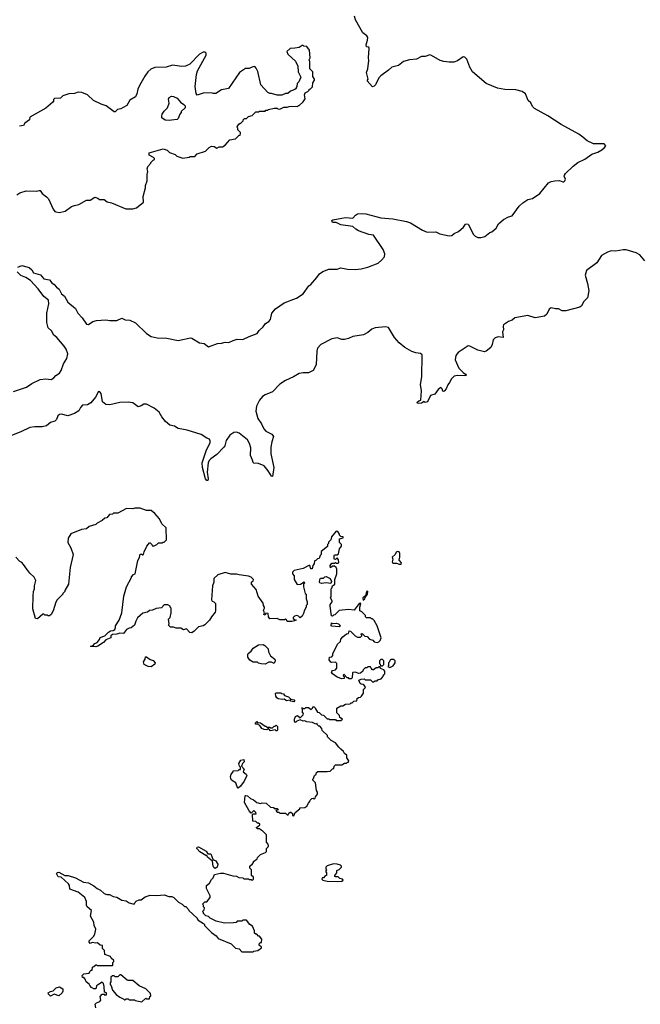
# Model space of a CAD drawing. Extents: x 2293139 to 2515392, y 824115 to 1006937.
# Tile 53 of 256: x 2369904 to 2376610, y 888722 to 899368. Entities that reach past the tile are written whole.
import ezdxf

# ---------------------------------------------------------------- set-up
doc = ezdxf.new("R2010")
doc.units = 0

msp = doc.modelspace()

# ---------------------------------------------------------------- linework, layer by layer
at = {"layer": '0CON10XD'}
for points in [[(2373385, 897222), (2373425, 897230), (2373505, 897222), (2373532, 897255), (2373555, 897268), (2373605, 897272), (2373645, 897267), (2373805, 897226), (2373935, 897214), (2374085, 897187), (2374125, 897172), (2374255, 897091), (2374305, 897069), (2374400, 897075), (2374445, 897052), (2374545, 897030), (2374574, 897036), (2374598, 897055), (2374644, 897076), (2374700, 897125), (2374722, 897155), (2374735, 897160), (2374748, 897155), (2374806, 897046), (2374826, 897026), (2374855, 897011), (2374885, 897011), (2374928, 897025), (2374985, 897067), (2375006, 897074), (2375052, 897112), (2375078, 897162), (2375132, 897208), (2375185, 897237), (2375225, 897246), (2375299, 897351), (2375341, 897389), (2375395, 897423), (2375446, 897435), (2375525, 897489), (2375618, 897602), (2375645, 897617), (2375685, 897626), (2375735, 897629), (2375773, 897613), (2375785, 897616), (2375796, 897625), (2375803, 897645), (2375788, 897675), (2375790, 897685), (2375803, 897705), (2375886, 897784), (2375935, 897822), (2376011, 897859), (2376085, 897912), (2376152, 897935), (2376195, 897959), (2376223, 897985), (2376238, 898005), (2376220, 898025), (2376104, 898024), (2376035, 898058), (2375987, 898097), (2375945, 898131), (2375754, 898234), (2375612, 898328), (2375465, 898408), (2375445, 898430), (2375428, 898468), (2375399, 898495), (2375369, 898565), (2375335, 898592), (2375265, 898609), (2375145, 898614), (2375065, 898626), (2374945, 898677), (2374796, 898805), (2374766, 898855), (2374735, 898940), (2374713, 898963), (2374695, 898966), (2374636, 898924), (2374595, 898910), (2374543, 898907), (2374488, 898915), (2374447, 898927), (2374355, 898980), (2374335, 898986), (2374285, 898971), (2374245, 898970), (2374191, 898939), (2374115, 898932), (2374052, 898915), (2373998, 898872), (2373926, 898854), (2373890, 898820), (2373805, 898762), (2373785, 898738), (2373750, 898665), (2373735, 898648), (2373715, 898640), (2373660, 898705), (2373670, 898725), (2373651, 898795), (2373664, 898835), (2373676, 898925), (2373671, 898955), (2373679, 899059), (2373675, 899070), (2373652, 899075), (2373647, 899095), (2373662, 899145), (2373664, 899175), (2373655, 899193), (2373613, 899225), (2373534, 899365), (2373523, 899405)], [(2369873, 897475), (2369905, 897494), (2369975, 897517), (2370085, 897514), (2370115, 897522), (2370125, 897519), (2370148, 897488), (2370195, 897454), (2370215, 897431), (2370265, 897318), (2370282, 897295), (2370295, 897290), (2370335, 897283), (2370395, 897298), (2370464, 897346), (2370495, 897358), (2370542, 897368), (2370625, 897418), (2370665, 897418), (2370715, 897448), (2370747, 897437), (2370765, 897422), (2370815, 897422), (2370848, 897398), (2370895, 897388), (2371051, 897321), (2371125, 897322), (2371165, 897332), (2371242, 897395), (2371238, 897455), (2371262, 897548), (2371262, 897575), (2371282, 897625), (2371280, 897695), (2371288, 897725), (2371282, 897755), (2371288, 897782), (2371320, 897815), (2371320, 897825), (2371345, 897850), (2371360, 897855), (2371360, 897865), (2371348, 897878), (2371304, 897904), (2371302, 897928), (2371455, 897972), (2371497, 897957), (2371523, 897933), (2371585, 897910), (2371603, 897893), (2371665, 897872), (2371735, 897880), (2371745, 897890), (2371795, 897890), (2371823, 897917), (2371910, 897945), (2371950, 897985), (2371975, 898000), (2372005, 897998), (2372035, 897978), (2372058, 897992), (2372095, 897993), (2372125, 898012), (2372175, 898070), (2372235, 898078), (2372275, 898120), (2372285, 898120), (2372290, 898135), (2372288, 898148), (2372260, 898175), (2372260, 898195), (2372250, 898205), (2372255, 898210), (2372272, 898238), (2372285, 898250), (2372295, 898250), (2372320, 898275), (2372320, 898285), (2372332, 898298), (2372355, 898300), (2372375, 898320), (2372417, 898333), (2372455, 898370), (2372485, 898370), (2372495, 898380), (2372555, 898380), (2372565, 898390), (2372585, 898390), (2372593, 898397), (2372655, 898410), (2372685, 898410), (2372693, 898403), (2372715, 898400), (2372758, 898422), (2372795, 898420), (2372815, 898430), (2372845, 898432), (2372905, 898430), (2372915, 898440), (2372925, 898440), (2372965, 898480), (2372987, 898513), (2372982, 898555), (2372990, 898575), (2373018, 898592), (2373030, 898605), (2373030, 898615), (2373045, 898620), (2373067, 898643), (2373070, 898685), (2373090, 898715), (2373090, 898725), (2373070, 898755), (2373070, 898805), (2373040, 898835), (2373040, 898915), (2373032, 898935), (2373042, 898955), (2373037, 899037), (2373008, 899078), (2372975, 899080), (2372965, 899090), (2372955, 899090), (2372922, 899068), (2372875, 899058), (2372825, 899057), (2372790, 899025), (2372800, 898995), (2372885, 898920), (2372908, 898865), (2372912, 898805), (2372940, 898745), (2372920, 898695), (2372903, 898677), (2372900, 898645), (2372890, 898635), (2372890, 898625), (2372877, 898613), (2372830, 898595), (2372802, 898568), (2372775, 898568), (2372735, 898552), (2372685, 898552), (2372625, 898570), (2372605, 898570), (2372585, 898580), (2372510, 898665), (2372476, 898806), (2372460, 898845), (2372445, 898860), (2372423, 898857), (2372382, 898838), (2372345, 898838), (2372278, 898795), (2372160, 898625), (2372085, 898608), (2372022, 898568), (2371995, 898568), (2371975, 898578), (2371885, 898572), (2371823, 898553), (2371810, 898570), (2371799, 898645), (2371814, 898775), (2371826, 898815), (2371918, 898985), (2371920, 899005), (2371908, 899018), (2371885, 899018), (2371848, 898995), (2371742, 898885), (2371696, 898864), (2371655, 898860), (2371555, 898877), (2371485, 898853), (2371365, 898850), (2371319, 898831), (2371288, 898802), (2371255, 898758), (2371200, 898655), (2371182, 898615), (2371171, 898565), (2371155, 898532), (2371095, 898497), (2371060, 898440), (2371022, 898418), (2370995, 898404), (2370962, 898398), (2370937, 898373), (2370925, 898373), (2370838, 898435), (2370784, 898454), (2370702, 898495), (2370638, 898555), (2370575, 898582), (2370537, 898583), (2370495, 898570), (2370434, 898566), (2370370, 898545), (2370345, 898520), (2370280, 898515), (2370270, 898505), (2370270, 898485), (2370262, 898475), (2370185, 898410), (2370012, 898315), (2370008, 898285), (2369960, 898250), (2369945, 898223), (2369900, 898215)], [(2371525, 898278), (2371475, 898280), (2371440, 898305), (2371438, 898325), (2371442, 898345), (2371465, 898380), (2371502, 898415), (2371518, 898465), (2371513, 898507), (2371520, 898525), (2371545, 898540), (2371565, 898538), (2371605, 898518), (2371642, 898475), (2371679, 898449), (2371690, 898435), (2371690, 898415), (2371650, 898375), (2371650, 898365), (2371633, 898347), (2371615, 898300), (2371605, 898290), (2371545, 898282), (2371525, 898278)], [(2369885, 896693), (2369925, 896710), (2370005, 896687), (2370035, 896662), (2370052, 896632), (2370128, 896608), (2370166, 896566), (2370226, 896556), (2370251, 896521), (2370275, 896506), (2370300, 896475), (2370330, 896455), (2370354, 896404), (2370387, 896377), (2370423, 896313), (2370506, 896245), (2370531, 896195), (2370577, 896145), (2370625, 896074), (2370648, 896072), (2370695, 896103), (2370735, 896116), (2370835, 896123), (2370876, 896116), (2370954, 896116), (2371009, 896139), (2371044, 896124), (2371095, 896118), (2371155, 896091), (2371274, 895975), (2371324, 895944), (2371388, 895928), (2371495, 895924), (2371615, 895900), (2371748, 895928), (2371765, 895923), (2371845, 895872), (2371897, 895867), (2371945, 895830), (2372042, 895868), (2372085, 895869), (2372125, 895880), (2372165, 895876), (2372210, 895900), (2372255, 895912), (2372315, 895911), (2372384, 895944), (2372470, 895975), (2372492, 896008), (2372534, 896045), (2372558, 896082), (2372595, 896104), (2372613, 896125), (2372628, 896195), (2372668, 896242), (2372763, 896307), (2372895, 896358), (2372965, 896404), (2373029, 896491), (2373048, 896505), (2373115, 896579), (2373145, 896620), (2373180, 896645), (2373245, 896670), (2373335, 896671), (2373375, 896684), (2373445, 896672), (2373528, 896668), (2373595, 896673), (2373667, 896693), (2373778, 896735), (2373815, 896766), (2373844, 896805), (2373851, 896835), (2373833, 896883), (2373727, 897037), (2373675, 897044), (2373564, 897084), (2373535, 897101), (2373505, 897131), (2373375, 897150), (2373325, 897173), (2373283, 897175), (2373276, 897195), (2373288, 897205), (2373385, 897222)], [(2376659, 896759), (2376605, 896824), (2376565, 896846), (2376458, 896878), (2376425, 896880), (2376345, 896865), (2376295, 896868), (2376254, 896855), (2376192, 896818), (2376140, 896740), (2376027, 896655), (2376014, 896604), (2376039, 896515), (2376053, 896435), (2376038, 896362), (2376014, 896336), (2376000, 896320), (2375976, 896275), (2375955, 896260), (2375805, 896218), (2375765, 896220), (2375725, 896241), (2375695, 896240), (2375645, 896251), (2375625, 896239), (2375598, 896182), (2375575, 896161), (2375475, 896144), (2375395, 896168), (2375255, 896144), (2375225, 896119), (2375185, 896103), (2375133, 896067), (2375127, 896053), (2375130, 896015), (2375119, 895991), (2375127, 895933), (2375075, 895940), (2375042, 895928), (2375020, 895905), (2375010, 895855), (2374995, 895822), (2374945, 895783), (2374925, 895777), (2374855, 895795), (2374769, 895839), (2374748, 895842), (2374641, 895769), (2374615, 895738), (2374610, 895690), (2374649, 895599), (2374695, 895553), (2374722, 895535), (2374728, 895525), (2374723, 895517), (2374635, 895522), (2374597, 895513), (2374568, 895485), (2374549, 895445), (2374529, 895421), (2374512, 895375), (2374495, 895353), (2374485, 895348), (2374475, 895350), (2374470, 895375), (2374455, 895390), (2374425, 895370), (2374390, 895320), (2374342, 895305), (2374310, 895235), (2374285, 895230), (2374275, 895240), (2374245, 895222), (2374208, 895218), (2374200, 895225), (2374202, 895235), (2374215, 895248), (2374240, 895255), (2374246, 895355), (2374233, 895425), (2374248, 895505), (2374253, 895745), (2374235, 895759), (2374185, 895765), (2374140, 895780), (2374065, 895822), (2374004, 895874), (2373955, 895932), (2373889, 896039), (2373858, 896048), (2373745, 896037), (2373709, 896021), (2373665, 895984), (2373620, 895960), (2373505, 895942), (2373455, 895919), (2373415, 895908), (2373385, 895909), (2373335, 895929), (2373275, 895917), (2373158, 895855), (2373123, 895817), (2373113, 895785), (2373108, 895635), (2373074, 895575), (2373025, 895551), (2372965, 895551), (2372925, 895542), (2372864, 895506), (2372775, 895468), (2372715, 895427), (2372634, 895345), (2372557, 895313), (2372526, 895294), (2372494, 895255), (2372462, 895188), (2372457, 895135), (2372476, 895055), (2372517, 894997), (2372542, 894945), (2372565, 894919), (2372627, 894885), (2372645, 894860), (2372627, 894805), (2372616, 894744), (2372619, 894675), (2372651, 894525), (2372635, 894430), (2372625, 894432), (2372590, 894490), (2372544, 894544), (2372485, 894569), (2372434, 894574), (2372425, 894580), (2372420, 894605), (2372397, 894655), (2372400, 894740), (2372386, 894785), (2372364, 894825), (2372275, 894897), (2372245, 894909), (2372216, 894906), (2372173, 894877), (2372134, 894816), (2372120, 894760), (2372111, 894745), (2372034, 894665), (2371970, 894620), (2371950, 894600), (2371941, 894575), (2371931, 894475), (2371941, 894405), (2371935, 894387), (2371925, 894386), (2371913, 894405), (2371878, 894525), (2371876, 894575), (2371917, 894705), (2371962, 894795), (2371963, 894815), (2371955, 894832), (2371925, 894843), (2371865, 894881), (2371715, 894929), (2371615, 894947), (2371575, 894971), (2371525, 894983), (2371479, 895025), (2371439, 895075), (2371410, 895125), (2371355, 895167), (2371275, 895209), (2371245, 895209), (2371215, 895194), (2371185, 895183), (2371125, 895225), (2371075, 895233), (2370985, 895227), (2370877, 895203), (2370835, 895208), (2370798, 895235), (2370783, 895325), (2370769, 895345), (2370755, 895346), (2370722, 895285), (2370671, 895225), (2370635, 895204), (2370582, 895198), (2370559, 895175), (2370541, 895139), (2370495, 895109), (2370425, 895084), (2370355, 895101), (2370335, 895100), (2370316, 895085), (2370301, 895045), (2370285, 895027), (2370237, 895013), (2370195, 894977), (2370145, 894964), (2370067, 894967), (2370015, 894960), (2369915, 894911), (2369797, 894865)], [(2369835, 895349), (2369976, 895394), (2370036, 895434), (2370125, 895476), (2370185, 895485), (2370245, 895479), (2370271, 895495), (2370295, 895519), (2370334, 895545), (2370352, 895575), (2370376, 895645), (2370414, 895705), (2370423, 895755), (2370405, 895805), (2370385, 895839), (2370305, 895930), (2370272, 895955), (2370246, 896005), (2370210, 896035), (2370198, 896095), (2370196, 896195), (2370218, 896295), (2370214, 896335), (2370166, 896375), (2370105, 896459), (2370019, 896549), (2369971, 896581), (2369915, 896603), (2369875, 896643)], [(2373080, 891165), (2373090, 891195), (2373108, 891212), (2373112, 891228), (2373125, 891240), (2373225, 891238), (2373257, 891243), (2373282, 891268), (2373298, 891272), (2373300, 891295), (2373315, 891310), (2373385, 891310), (2373415, 891330), (2373435, 891330), (2373445, 891340), (2373455, 891340), (2373460, 891355), (2373440, 891385), (2373438, 891415), (2373414, 891434), (2373402, 891455), (2373375, 891482), (2373351, 891501), (2373315, 891548), (2373270, 891575), (2373230, 891615), (2373228, 891628), (2373172, 891682), (2373170, 891705), (2373148, 891728), (2373135, 891730), (2373122, 891742), (2373118, 891758), (2373105, 891750), (2373069, 891769), (2373005, 891777), (2372985, 891788), (2372965, 891782), (2372935, 891798), (2372900, 891785), (2372885, 891770), (2372874, 891785), (2372874, 891805), (2372885, 891833), (2372906, 891846), (2372935, 891820), (2372968, 891852), (2372970, 891865), (2372960, 891875), (2372960, 891920), (2372952, 891922), (2372952, 891928), (2372958, 891928), (2372960, 891920), (2372985, 891920), (2372995, 891930), (2373025, 891930), (2373055, 891910), (2373068, 891922), (2373072, 891938), (2373085, 891940), (2373098, 891928), (2373100, 891915), (2373122, 891882), (2373138, 891878), (2373165, 891850), (2373188, 891848), (2373225, 891810), (2373245, 891810), (2373255, 891800), (2373315, 891800), (2373325, 891790), (2373375, 891790), (2373390, 891805), (2373362, 891822), (2373360, 891845), (2373330, 891875), (2373330, 891925), (2373375, 891950), (2373395, 891950), (2373423, 891967), (2373475, 891970), (2373485, 891980), (2373498, 891982), (2373515, 892000), (2373548, 892002), (2373552, 892028), (2373565, 892040), (2373587, 892043), (2373598, 892052), (2373620, 892085), (2373620, 892125), (2373638, 892142), (2373640, 892155), (2373618, 892178), (2373592, 892182), (2373582, 892192), (2373570, 892225), (2373593, 892237), (2373625, 892240), (2373635, 892230), (2373695, 892230), (2373715, 892210), (2373725, 892210), (2373745, 892220), (2373765, 892220), (2373775, 892230), (2373808, 892242), (2373828, 892262), (2373830, 892275), (2373840, 892285), (2373850, 892295), (2373850, 892325), (2373838, 892338), (2373802, 892352), (2373795, 892370), (2373785, 892370), (2373775, 892360), (2373755, 892360), (2373725, 892340), (2373715, 892340), (2373700, 892355), (2373695, 892370), (2373665, 892370), (2373655, 892360), (2373635, 892360), (2373615, 892340), (2373610, 892325), (2373585, 892302), (2373565, 892298), (2373532, 892312), (2373505, 892310), (2373500, 892305), (2373497, 892253), (2373485, 892240), (2373465, 892240), (2373455, 892250), (2373442, 892252), (2373405, 892290), (2373400, 892275), (2373410, 892265), (2373410, 892245), (2373385, 892240), (2373335, 892260), (2373284, 892294), (2373273, 892313), (2373275, 892320), (2373285, 892330), (2373315, 892340), (2373330, 892355), (2373330, 892405), (2373315, 892420), (2373275, 892418), (2373265, 892422), (2373248, 892445), (2373250, 892475), (2373275, 892480), (2373288, 892492), (2373288, 892512), (2373338, 892615), (2373370, 892645), (2373375, 892670), (2373394, 892696), (2373435, 892728), (2373458, 892732), (2373465, 892760), (2373478, 892758), (2373530, 892705), (2373555, 892690), (2373588, 892692), (2373600, 892705), (2373600, 892715), (2373590, 892725), (2373605, 892730), (2373632, 892702), (2373658, 892698), (2373685, 892670), (2373718, 892658), (2373735, 892640), (2373765, 892632), (2373785, 892640), (2373800, 892655), (2373808, 892685), (2373767, 892815), (2373735, 892870), (2373715, 892890), (2373705, 892890), (2373695, 892900), (2373652, 892902), (2373642, 892912), (2373640, 892925), (2373600, 892965), (2373580, 892975), (2373578, 893015), (2373590, 893055), (2373585, 893060), (2373572, 893055), (2373517, 892983), (2373455, 892992), (2373355, 892980), (2373308, 892932), (2373295, 892930), (2373285, 892920), (2373272, 892922), (2373258, 893025), (2373260, 893045), (2373280, 893075), (2373280, 893085), (2373262, 893115), (2373270, 893135), (2373270, 893215), (2373278, 893222), (2373282, 893248), (2373310, 893265), (2373308, 893315), (2373330, 893375), (2373330, 893425), (2373322, 893445), (2373305, 893460), (2373285, 893460), (2373262, 893442), (2373260, 893465), (2373275, 893490), (2373305, 893490), (2373315, 893500), (2373323, 893493), (2373345, 893490), (2373352, 893498), (2373347, 893527), (2373335, 893550), (2373315, 893530), (2373300, 893535), (2373300, 893575), (2373305, 893580), (2373335, 893580), (2373347, 893593), (2373360, 893645), (2373380, 893675), (2373380, 893695), (2373360, 893715), (2373360, 893755), (2373400, 893765), (2373398, 893778), (2373375, 893780), (2373360, 893795), (2373360, 893805), (2373340, 893835), (2373325, 893838), (2373273, 893777), (2373267, 893743), (2373242, 893718), (2373240, 893705), (2373230, 893695), (2373228, 893672), (2373162, 893618), (2373160, 893585), (2373150, 893575), (2373138, 893542), (2373122, 893538), (2373105, 893520), (2373090, 893515), (2373087, 893483), (2373070, 893465), (2373065, 893430), (2373055, 893430), (2373045, 893440), (2373040, 893465), (2373027, 893467), (2372965, 893433), (2372868, 893412), (2372850, 893395), (2372850, 893375), (2372870, 893355), (2372870, 893315), (2372902, 893262), (2372937, 893263), (2372978, 893288), (2372980, 893275), (2372970, 893265), (2372970, 893235), (2372990, 893165), (2373000, 893155), (2373000, 893105), (2373010, 893075), (2373010, 893045), (2373000, 893035), (2373000, 893015), (2372980, 892985), (2372972, 892948), (2372955, 892920), (2372935, 892900), (2372915, 892920), (2372897, 892927), (2372873, 892917), (2372860, 892905), (2372860, 892895), (2372872, 892882), (2372890, 892875), (2372872, 892868), (2372845, 892860), (2372795, 892860), (2372788, 892878), (2372775, 892890), (2372765, 892880), (2372715, 892880), (2372685, 892892), (2372605, 892890), (2372593, 892913), (2372588, 892948), (2372565, 892950), (2372555, 892930), (2372543, 892935), (2372550, 892955), (2372537, 892985), (2372550, 893005), (2372550, 893015), (2372538, 893035), (2372535, 893060), (2372480, 893135), (2372460, 893205), (2372410, 893265), (2372410, 893285), (2372428, 893302), (2372430, 893315), (2372405, 893340), (2372375, 893352), (2372274, 893364), (2372245, 893373), (2372185, 893372), (2372125, 893392), (2372045, 893367), (2372002, 893325), (2372000, 893285), (2371988, 893245), (2371978, 893095), (2371985, 893080), (2372000, 893075), (2372020, 893055), (2372020, 892975), (2372015, 892960), (2371975, 892910), (2371956, 892874), (2371906, 892824), (2371887, 892813), (2371835, 892802), (2371790, 892755), (2371765, 892740), (2371743, 892743), (2371705, 892780), (2371675, 892772), (2371645, 892790), (2371595, 892790), (2371565, 892800), (2371535, 892800), (2371512, 892822), (2371520, 892835), (2371512, 892885), (2371530, 892905), (2371540, 892955), (2371540, 893005), (2371530, 893015), (2371530, 893025), (2371505, 893040), (2371465, 893040), (2371435, 893010), (2371378, 893002), (2371337, 892983), (2371305, 892980), (2371285, 892960), (2371235, 892950), (2371175, 892900), (2371158, 892865), (2371145, 892820), (2371107, 892793), (2371085, 892788), (2371057, 892773), (2371025, 892732), (2370985, 892733), (2370955, 892724), (2370905, 892721), (2370890, 892705), (2370890, 892685), (2370835, 892663), (2370808, 892632), (2370748, 892595), (2370725, 892587), (2370705, 892592), (2370675, 892590), (2370670, 892595), (2370698, 892602), (2370717, 892623), (2370742, 892635), (2370767, 892665), (2370772, 892688), (2370825, 892706), (2370864, 892746), (2370885, 892760), (2370915, 892764), (2370931, 892775), (2370939, 892795), (2370938, 892815), (2370980, 892875), (2371008, 892955), (2371030, 893135), (2371057, 893235), (2371110, 893335), (2371110, 893345), (2371135, 893370), (2371150, 893375), (2371181, 893519), (2371197, 893553), (2371205, 893590), (2371225, 893590), (2371235, 893580), (2371240, 893585), (2371248, 893615), (2371278, 893675), (2371305, 893710), (2371315, 893710), (2371330, 893695), (2371335, 893680), (2371355, 893680), (2371387, 893693), (2371405, 893710), (2371445, 893710), (2371455, 893720), (2371465, 893720), (2371490, 893745), (2371488, 893875), (2371440, 893915), (2371415, 893970), (2371365, 894028), (2371325, 894062), (2371275, 894062), (2371205, 894087), (2371147, 894087), (2371125, 894078), (2371058, 894082), (2370965, 894032), (2370918, 894032), (2370905, 894022), (2370873, 894017), (2370845, 893982), (2370825, 893978), (2370795, 893952), (2370740, 893925), (2370725, 893910), (2370655, 893888), (2370627, 893863), (2370573, 893857), (2370455, 893810), (2370428, 893762), (2370424, 893715), (2370457, 893657), (2370480, 893585), (2370448, 893445), (2370430, 893265), (2370390, 893195), (2370390, 893185), (2370370, 893165), (2370370, 893155), (2370310, 893095), (2370295, 893070), (2370264, 892976), (2370242, 892935), (2370227, 892923), (2370213, 892923), (2370205, 892930), (2370175, 892930), (2370165, 892940), (2370155, 892940), (2370095, 892890), (2370073, 892893), (2370047, 892997), (2370048, 893135), (2370052, 893185), (2370062, 893215), (2370062, 893245), (2370078, 893305), (2370059, 893339), (2370014, 893384), (2369982, 893425)], [(2374005, 893480), (2374025, 893482), (2374028, 893495), (2374003, 893525), (2374013, 893557), (2374012, 893595), (2374003, 893613), (2373985, 893618), (2373971, 893609), (2373960, 893585), (2373928, 893555), (2373934, 893535), (2373928, 893505), (2373935, 893493), (2373975, 893491), (2374005, 893480)], [(2369982, 893425), (2369946, 893476), (2369925, 893498), (2369905, 893508), (2369862, 893555)], [(2373265, 893270), (2373215, 893278), (2373165, 893272), (2373148, 893278), (2373142, 893285), (2373148, 893315), (2373155, 893330), (2373185, 893330), (2373200, 893345), (2373215, 893348), (2373258, 893325), (2373272, 893295), (2373265, 893270)], [(2373615, 893092), (2373632, 893105), (2373638, 893122), (2373662, 893155), (2373667, 893187), (2373652, 893185), (2373640, 893140), (2373613, 893115), (2373610, 893105), (2373615, 893092)], [(2373355, 892802), (2373275, 892810), (2373270, 892815), (2373272, 892848), (2373285, 892840), (2373325, 892842), (2373350, 892835), (2373370, 892815), (2373355, 892802)], [(2372555, 892400), (2372513, 892403), (2372485, 892410), (2372475, 892420), (2372425, 892420), (2372392, 892442), (2372370, 892475), (2372368, 892505), (2372374, 892516), (2372405, 892540), (2372427, 892573), (2372485, 892608), (2372533, 892613), (2372553, 892603), (2372588, 892565), (2372593, 892533), (2372615, 892490), (2372662, 892452), (2372666, 892434), (2372652, 892408), (2372625, 892420), (2372595, 892422), (2372555, 892400)], [(2371325, 892372), (2371293, 892373), (2371250, 892395), (2371242, 892425), (2371260, 892455), (2371262, 892478), (2371275, 892480), (2371315, 892450), (2371345, 892438), (2371368, 892415), (2371365, 892400), (2371325, 892372)], [(2373825, 892380), (2373840, 892395), (2373840, 892435), (2373825, 892450), (2373805, 892450), (2373790, 892435), (2373790, 892405), (2373798, 892398), (2373802, 892382), (2373825, 892380)], [(2373905, 892362), (2373938, 892382), (2373960, 892415), (2373960, 892435), (2373945, 892450), (2373915, 892450), (2373902, 892438), (2373900, 892425), (2373890, 892415), (2373890, 892385), (2373880, 892375), (2373905, 892362)], [(2372865, 891992), (2372835, 892000), (2372825, 892010), (2372787, 892003), (2372762, 892022), (2372742, 892018), (2372695, 892026), (2372681, 892035), (2372672, 892052), (2372668, 892082), (2372675, 892090), (2372725, 892090), (2372733, 892083), (2372755, 892080), (2372765, 892060), (2372808, 892048), (2372832, 892022), (2372870, 892015), (2372878, 892005), (2372865, 891992)], [(2372685, 891680), (2372675, 891680), (2372665, 891690), (2372615, 891680), (2372595, 891700), (2372585, 891700), (2372575, 891690), (2372545, 891692), (2372520, 891705), (2372498, 891738), (2372475, 891750), (2372452, 891752), (2372450, 891765), (2372465, 891780), (2372475, 891770), (2372507, 891767), (2372555, 891730), (2372565, 891730), (2372575, 891720), (2372605, 891720), (2372615, 891710), (2372635, 891710), (2372655, 891730), (2372665, 891730), (2372675, 891740), (2372690, 891725), (2372690, 891685), (2372685, 891680)], [(2372265, 891060), (2372253, 891073), (2372240, 891115), (2372192, 891145), (2372184, 891164), (2372182, 891185), (2372188, 891212), (2372210, 891235), (2372210, 891245), (2372265, 891250), (2372275, 891260), (2372288, 891262), (2372290, 891285), (2372280, 891295), (2372272, 891325), (2372295, 891360), (2372325, 891370), (2372330, 891345), (2372310, 891325), (2372300, 891295), (2372330, 891265), (2372320, 891235), (2372350, 891210), (2372358, 891195), (2372328, 891135), (2372289, 891081), (2372265, 891060)], [(2370728, 888685), (2370720, 888725), (2370732, 888738), (2370768, 888752), (2370780, 888765), (2370772, 888805), (2370795, 888830), (2370815, 888830), (2370825, 888820), (2370840, 888825), (2370840, 888845), (2370820, 888855), (2370817, 888913), (2370808, 888948), (2370795, 888960), (2370754, 888936), (2370735, 888920), (2370725, 888890), (2370705, 888888), (2370680, 888905), (2370660, 888925), (2370655, 888940), (2370622, 888965), (2370610, 888995), (2370595, 889010), (2370582, 889012), (2370580, 889035), (2370598, 889052), (2370655, 889060), (2370660, 889075), (2370675, 889090), (2370688, 889092), (2370690, 889125), (2370705, 889130), (2370725, 889150), (2370735, 889150), (2370745, 889140), (2370905, 889140), (2370910, 889145), (2370910, 889175), (2370920, 889185), (2370920, 889195), (2370892, 889222), (2370885, 889240), (2370822, 889262), (2370820, 889305), (2370800, 889325), (2370798, 889358), (2370772, 889362), (2370745, 889388), (2370725, 889382), (2370685, 889390), (2370665, 889380), (2370653, 889393), (2370655, 889410), (2370700, 889455), (2370715, 889480), (2370727, 889533), (2370707, 889575), (2370705, 889610), (2370670, 889675), (2370678, 889735), (2370633, 889775), (2370627, 889795), (2370627, 889835), (2370608, 889878), (2370536, 889936), (2370447, 889967), (2370442, 890005), (2370432, 890025), (2370350, 890095), (2370321, 890101), (2370302, 890135), (2370312, 890148), (2370325, 890150), (2370390, 890115), (2370426, 890116), (2370505, 890091), (2370594, 890044), (2370646, 890036), (2370704, 890004), (2370740, 889975), (2370776, 889956), (2370815, 889920), (2370845, 889910), (2370875, 889910), (2370915, 889888), (2370955, 889882), (2371008, 889848), (2371055, 889842), (2371088, 889818), (2371125, 889808), (2371145, 889810), (2371150, 889825), (2371163, 889837), (2371195, 889850), (2371215, 889850), (2371260, 889885), (2371315, 889902), (2371385, 889898), (2371463, 889907), (2371515, 889888), (2371547, 889887), (2371570, 889875), (2371620, 889825), (2371660, 889805), (2371685, 889780), (2371698, 889778), (2371728, 889748), (2371730, 889735), (2371820, 889655), (2371820, 889645), (2371831, 889631), (2371890, 889595), (2371900, 889585), (2371900, 889575), (2371977, 889497), (2372025, 889462), (2372050, 889435), (2372190, 889375), (2372235, 889330), (2372275, 889320), (2372305, 889290), (2372425, 889290), (2372433, 889297), (2372477, 889303), (2372518, 889332), (2372518, 889338), (2372492, 889362), (2372490, 889375), (2372505, 889390), (2372518, 889392), (2372520, 889425), (2372495, 889460), (2372485, 889460), (2372465, 889480), (2372455, 889480), (2372442, 889492), (2372440, 889515), (2372420, 889565), (2372390, 889585), (2372355, 889630), (2372315, 889630), (2372305, 889620), (2372255, 889620), (2372242, 889608), (2372215, 889603), (2372118, 889598), (2372025, 889622), (2371963, 889653), (2371945, 889670), (2371915, 889680), (2371890, 889705), (2371890, 889715), (2371880, 889725), (2371898, 889742), (2371900, 889765), (2371890, 889775), (2371890, 889795), (2371880, 889805), (2371905, 889830), (2371925, 889830), (2371962, 889875), (2371962, 889895), (2371923, 889975), (2371922, 890005), (2371955, 890030), (2371975, 890070), (2371995, 890090), (2372010, 890125), (2372075, 890140), (2372105, 890140), (2372205, 890112), (2372245, 890108), (2372273, 890093), (2372315, 890090), (2372325, 890080), (2372375, 890080), (2372385, 890070), (2372405, 890070), (2372415, 890060), (2372430, 890075), (2372430, 890095), (2372410, 890115), (2372410, 890175), (2372390, 890195), (2372390, 890215), (2372419, 890241), (2372430, 890255), (2372430, 890265), (2372470, 890295), (2372472, 890308), (2372505, 890340), (2372560, 890365), (2372570, 890375), (2372570, 890405), (2372590, 890425), (2372592, 890435), (2372590, 890455), (2372570, 890475), (2372570, 890555), (2372528, 890598), (2372513, 890603), (2372495, 890620), (2372475, 890620), (2372460, 890635), (2372475, 890640), (2372498, 890662), (2372498, 890668), (2372485, 890680), (2372472, 890682), (2372455, 890700), (2372422, 890702), (2372420, 890775), (2372425, 890780), (2372458, 890782), (2372457, 890797), (2372435, 890818), (2372405, 890790), (2372383, 890813), (2372333, 890905), (2372340, 890975), (2372345, 890980), (2372367, 890977), (2372397, 890947), (2372431, 890931), (2372465, 890903), (2372505, 890892), (2372525, 890900), (2372567, 890897), (2372613, 890853), (2372645, 890850), (2372655, 890840), (2372685, 890840), (2372700, 890825), (2372672, 890818), (2372685, 890800), (2372705, 890800), (2372715, 890790), (2372775, 890790), (2372795, 890770), (2372805, 890770), (2372812, 890788), (2372825, 890800), (2372835, 890800), (2372850, 890785), (2372850, 890765), (2372865, 890760), (2372880, 890795), (2372930, 890835), (2372932, 890848), (2372985, 890850), (2373006, 890864), (2373023, 890897), (2373040, 890915), (2373042, 890928), (2373062, 890948), (2373075, 890950), (2373085, 890940), (2373098, 890952), (2373100, 890965), (2373120, 890995), (2373120, 891015), (2373110, 891035), (2373100, 891115), (2373070, 891145), (2373070, 891155), (2373080, 891165)], [(2372015, 890192), (2372001, 890201), (2371994, 890214), (2371988, 890268), (2371934, 890314), (2371925, 890330), (2371915, 890330), (2371851, 890371), (2371818, 890405), (2371820, 890420), (2371835, 890423), (2371917, 890377), (2371938, 890348), (2371968, 890348), (2371992, 890292), (2372005, 890280), (2372018, 890278), (2372046, 890236), (2372036, 890204), (2372015, 890192)], [(2373335, 890048), (2373385, 890052), (2373400, 890065), (2373390, 890075), (2373363, 890083), (2373345, 890100), (2373315, 890100), (2373310, 890105), (2373310, 890115), (2373330, 890145), (2373332, 890168), (2373355, 890180), (2373380, 890205), (2373380, 890215), (2373370, 890225), (2373335, 890238), (2373295, 890240), (2373225, 890218), (2373210, 890205), (2373210, 890185), (2373220, 890175), (2373210, 890165), (2373210, 890155), (2373220, 890145), (2373220, 890115), (2373205, 890110), (2373185, 890090), (2373172, 890088), (2373170, 890075), (2373180, 890065), (2373225, 890052), (2373335, 890048)], [(2371225, 888750), (2371265, 888790), (2371275, 888780), (2371308, 888782), (2371310, 888805), (2371320, 888815), (2371318, 888838), (2371265, 888890), (2371195, 888922), (2371125, 888980), (2371075, 888978), (2371065, 888982), (2370995, 889040), (2370985, 889040), (2370965, 889020), (2370935, 889020), (2370925, 889030), (2370905, 889030), (2370890, 889015), (2370890, 888965), (2370880, 888955), (2370880, 888935), (2370892, 888922), (2370908, 888875), (2370947, 888827), (2370985, 888798), (2371028, 888778), (2371035, 888770), (2371045, 888770), (2371055, 888780), (2371075, 888780), (2371085, 888770), (2371145, 888770), (2371153, 888763), (2371225, 888750)], [(2370235, 888810), (2370215, 888830), (2370213, 888847), (2370235, 888862), (2370265, 888868), (2370299, 888901), (2370335, 888910), (2370368, 888888), (2370370, 888865), (2370362, 888845), (2370325, 888812), (2370275, 888832), (2370235, 888810)]]:
    msp.add_lwpolyline(points, dxfattribs=at)

doc.saveas('drawing.dxf')
